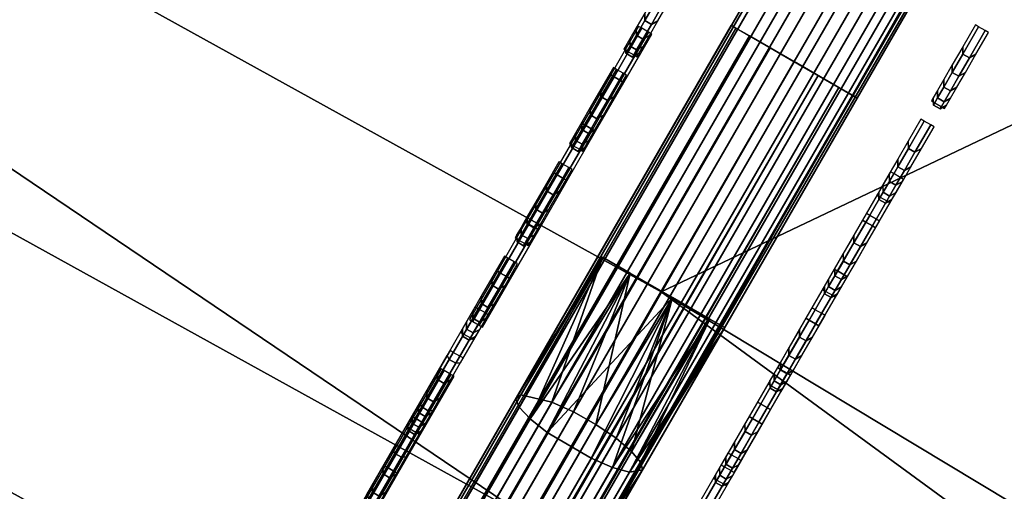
# Model space of a CAD drawing. Header units: inches. Extents: x 0 to 54.6, y -45.5 to 0.
# Tile 186 of 256: x 26.765 to 27.441, y -16.015 to -15.691. Entities that reach past the tile are written whole.
import ezdxf

# ---------------------------------------------------------------- set-up
doc = ezdxf.new("R2010")
doc.units = ezdxf.units.IN
doc.header["$LTSCALE"] = 0.03937
doc.header["$MEASUREMENT"] = 0
for name, color, linetype in [('A-FURN-3-ST', 151, 'Continuous'), ('A-FURN-3-ST-BK', 151, 'Continuous'), ('A-FURN-3-ST-SEAM', 250, 'Continuous'), ('A-FURN-3-STITCH', 15, 'Continuous')]:
    doc.layers.add(name, color=color, linetype=linetype)

msp = doc.modelspace()

# ---------------------------------------------------------------- meshes
at = {"layer": 'A-FURN-3-ST'}
mesh = msp.add_polyface(dxfattribs=at)
corners = [(23.06288, -10.27329, 18), (22.42843, -9.6913, 17.96252), (21.09185, -9.45435, 18), (20.50521, -8.92238, 17.96252), (19.09181, -8.70907, 18), (22.68746, -9.07564, 17.45), (20.74202, -8.29784, 17.45), (20.68004, -8.4613, 17.67782), (22.61967, -9.23677, 17.67782), (20.59927, -8.67431, 17.85263), (22.53132, -9.44676, 17.85263), (22.55095, -9.40077, 5), (20.6173, -8.62768, 5), (22.62509, -9.22438, 5.03806), (36.77916, -17.95873, 5), (16.28724, -31.45676, 5), (14.78857, -30.72697, 5), (28.16861, -12.12808, 5), (13.25729, -30.06834, 5), (26.32902, -11.1521, 5), (24.45566, -10.2426, 5), (11.69678, -29.48231, 5), (10.11049, -28.97019, 5), (18.65722, -7.92432, 5), (8.5019, -28.53309, 5), (16.67321, -7.29159, 5), (6.87457, -28.17199, 5), (14.66782, -6.73031, 5), (12.64362, -6.2412, 5), (5.23208, -27.88768, 5), (10.6032, -5.82488, 5), (8.54918, -5.48188, 5), (3.57805, -27.68078, 5), (6.4842, -5.21265, 5), (16.56218, -30.92346, 18), (30.60332, -14.26152, 18), (15.03782, -30.18119, 18), (26.9071, -12.12751, 18), (13.48029, -29.51132, 18), (25.00218, -11.16475, 18), (11.89303, -28.91531, 18), (10.27953, -28.39449, 18), (8.64336, -27.95, 18), (17.06551, -8.03846, 18), (15.01574, -7.44345, 18), (6.98812, -27.58283, 18), (12.94532, -6.92486, 18), (5.31747, -27.29377, 18), (10.85708, -6.4834, 18), (8.75392, -6.11967, 18), (3.63509, -27.08348, 18), (6.63871, -5.83419, 18)]
mesh.append_faces([[corners[k] for k in face] for face in [(0, 1, 2), (2, 1, 3), (2, 3, 4), (5, 6, 7, 8), (8, 7, 9, 10), (10, 9, 3, 1), (11, 12, 13), (14, 15, 16), (17, 16, 18), (17, 18, 19), (19, 18, 20), (20, 18, 21), (20, 21, 11), (11, 21, 22), (11, 22, 12), (12, 22, 23), (23, 22, 24), (23, 24, 25), (25, 24, 26), (25, 26, 27), (27, 26, 28), (28, 26, 29), (28, 29, 30), (30, 29, 31), (31, 29, 32), (31, 32, 33), (34, 35, 36), (36, 37, 38), (38, 37, 39), (38, 39, 40), (40, 39, 0), (40, 0, 2), (40, 2, 41), (41, 2, 4), (41, 4, 42), (42, 4, 43), (42, 43, 44), (42, 44, 45), (45, 44, 46), (45, 46, 47), (47, 46, 48), (47, 48, 49), (47, 49, 50), (50, 49, 51)]])
mesh = msp.add_polyface(dxfattribs=at)
corners = [(39.06533, -20.74006, 18), (38.16059, -19.54172, 17.96252), (37.47142, -19.32054, 18), (36.57999, -18.20316, 17.96252), (35.82597, -17.9611, 18), (38.67381, -18.95725, 17.1847), (38.69854, -18.92909, 16.9), (37.07195, -17.60069, 17.1847), (38.6013, -19.03983, 17.45), (37.00245, -17.68581, 17.45), (36.89188, -17.82121, 17.67782), (38.48596, -19.17118, 17.67782), (36.74779, -17.99767, 17.85263), (38.33564, -19.34237, 17.85263), (38.69854, -18.92909, 5.5), (37.09566, -17.57166, 16.9), (38.67335, -18.95762, 5.30866), (37.09566, -17.57166, 5.5), (38.36833, -19.30453, 5), (36.90024, -17.81057, 5.03806), (38.49465, -19.16082, 5.03806), (20.55498, -34.05621, 5), (19.17363, -33.12322, 5), (50.23391, -33.70876, 5), (17.75, -32.2561, 5), (49.15289, -31.92886, 5), (16.28724, -31.45676, 5), (48.00884, -30.18881, 5), (46.80321, -28.49085, 5), (45.53756, -26.83713, 5), (44.21351, -25.2298, 5), (42.83275, -23.67091, 5), (41.39707, -22.16245, 5), (39.90829, -20.70637, 5), (36.77916, -17.95873, 5), (14.78857, -30.72697, 5), (35.14282, -16.67069, 5), (33.46141, -15.44207, 5), (31.73709, -14.27445, 5), (29.97207, -13.16931, 5), (28.16861, -12.12808, 5), (20.90301, -33.56747, 18), (49.71429, -34.00877, 18), (19.49801, -32.61847, 18), (48.60507, -32.18524, 18), (18.05, -31.73648, 18), (16.56218, -30.92346, 18), (47.429, -30.4041, 18), (46.18769, -28.6678, 18), (44.88285, -26.97872, 18), (43.51627, -25.33919, 18), (42.08984, -23.75146, 18), (40.60551, -22.21771, 18), (34.13123, -16.66361, 18), (32.38955, -15.42985, 18), (30.60332, -14.26152, 18), (15.03782, -30.18119, 18), (28.775, -13.16024, 18), (26.9071, -12.12751, 18)]
mesh.append_faces([[corners[k] for k in face] for face in [(0, 1, 2), (2, 1, 3), (2, 3, 4), (5, 6, 7), (8, 9, 10, 11), (11, 10, 12, 13), (13, 12, 3, 1), (6, 14, 15), (14, 16, 17), (18, 19, 20), (21, 22, 23), (23, 22, 24), (25, 24, 26), (25, 26, 27), (27, 26, 28), (28, 26, 29), (29, 26, 30), (30, 26, 31), (31, 26, 32), (32, 26, 33), (33, 26, 18), (18, 26, 34), (34, 35, 36), (36, 35, 37), (37, 35, 38), (38, 35, 39), (39, 35, 40), (41, 42, 43), (43, 44, 45), (45, 44, 46), (46, 44, 47), (46, 47, 48), (48, 49, 46), (46, 49, 50), (46, 50, 51), (51, 52, 46), (46, 52, 0), (46, 0, 2), (2, 4, 46), (46, 4, 53), (46, 53, 54), (54, 55, 46), (56, 55, 57), (56, 57, 58)]])
at = {"layer": 'A-FURN-3-ST-BK'}
mesh = msp.add_polyface(dxfattribs=at)
corners = [(24.66544, -9.78874, 16.9), (26.53814, -10.73955, 17.1847), (24.64968, -9.82274, 17.1847), (22.74413, -8.9396, 16.9), (26.48839, -10.83753, 17.45), (24.60347, -9.92244, 17.45), (22.68698, -9.07544, 17.45), (22.7296, -8.97415, 17.1847), (26.40924, -10.9934, 17.67782), (24.52995, -10.08104, 17.67782), (22.61919, -9.23657, 17.67782), (26.18597, -11.43307, 17.96252), (25.00218, -11.16475, 18), (24.32257, -10.52843, 17.96252), (23.06288, -10.27329, 18), (26.30609, -11.19653, 17.85263), (24.43414, -10.28774, 17.85263), (26.9071, -12.12751, 18), (25.4405, -14.90244, 18), (23.64037, -13.99258, 18), (25.3561, -15.06201, 18.03372), (23.56194, -14.15516, 18.03372), (24.22858, -14.81855, 18.6363), (23.42408, -14.44096, 18.45343), (25.20774, -15.3425, 18.45343), (26.06247, -15.78535, 18.6363), (25.2313, -15.29795, 18.27683), (23.44597, -14.39557, 18.27683), (25.28308, -15.20005, 18.13035), (23.49409, -14.29582, 18.13035), (26.9247, -12.09404, 31.54521), (25.01845, -11.13062, 31.54521), (22.35888, -13.92296, 18.6363), (24.8729, -9.34013, 32.96589), (26.94519, -9.93737, 33), (25.02758, -9.00643, 33), (24.72349, -9.66245, 32.86472), (24.58446, -9.96239, 32.69994), (26.46812, -10.87685, 32.69994), (26.61781, -10.58208, 32.86472), (22.66926, -9.11597, 32.69994), (22.555, -9.38757, 32.47717), (24.46055, -10.22972, 32.47717), (26.33471, -11.13958, 32.47717), (24.35597, -10.45533, 32.20401), (26.22213, -11.36129, 32.20401), (24.27431, -10.6315, 31.88978), (26.13421, -11.53443, 31.88978), (23.07779, -10.23855, 31.54521), (24.77058, -9.56192, 5), (26.61171, -10.59468, 5.03349), (24.71801, -9.67533, 5.03349), (24.67953, -9.75835, 5.125), (26.55511, -10.70613, 5.25), (24.66544, -9.78874, 5.25), (22.75712, -8.90873, 5.125), (26.55511, -10.70613, 16.9), (22.74413, -8.9396, 5.25)]
mesh.append_faces([[corners[k] for k in face] for face in [(0, 1, 2), (0, 2, 3), (1, 4, 5, 2), (2, 5, 6, 7), (4, 8, 9, 5), (5, 9, 10, 6), (11, 12, 13), (13, 12, 14), (15, 11, 13, 16), (8, 15, 16, 9), (17, 18, 19), (17, 19, 12), (18, 20, 19), (19, 20, 21), (22, 23, 24), (22, 24, 25), (26, 24, 23, 27), (28, 26, 27, 29), (20, 28, 29, 21), (22, 30, 31), (22, 31, 32), (33, 34, 35), (36, 37, 38, 39), (40, 41, 42, 37), (37, 42, 43, 38), (42, 44, 45, 43), (44, 46, 47, 45), (46, 48, 31), (46, 31, 47), (49, 50, 51), (52, 53, 54), (52, 54, 55), (54, 56, 0), (54, 0, 57)]])
mesh = msp.add_polyface(dxfattribs=at)
corners = [(28.41072, -11.69061, 16.9), (30.21056, -12.77302, 17.1847), (28.39256, -11.7234, 17.1847), (30.15392, -12.86719, 17.45), (30.06382, -13.01699, 17.67782), (28.25465, -11.97247, 17.67782), (28.33933, -11.81954, 17.45), (29.80965, -13.43956, 17.96252), (28.775, -13.16024, 18), (28.01578, -12.40387, 17.96252), (26.9071, -12.12751, 18), (29.94639, -13.21221, 17.85263), (28.14429, -12.17177, 17.85263), (30.60332, -14.26152, 18), (28.93346, -16.9191, 18), (27.20567, -15.87839, 18), (25.4405, -14.90244, 18), (28.83747, -17.07198, 18.03372), (27.11542, -16.03472, 18.03372), (25.3561, -15.06201, 18.03372), (26.06247, -15.78535, 18.6363), (25.20774, -15.3425, 18.45343), (26.95676, -16.30952, 18.45343), (27.85785, -16.82191, 18.6363), (28.66874, -17.3407, 18.45343), (29.61207, -17.92671, 18.6363), (28.69554, -17.29803, 18.27683), (26.98196, -16.26588, 18.27683), (25.2313, -15.29795, 18.27683), (28.75443, -17.20423, 18.13035), (27.03733, -16.16997, 18.13035), (25.28308, -15.20005, 18.13035), (30.6235, -14.22955, 31.54521), (28.7939, -13.1275, 31.54521), (26.9247, -12.09404, 31.54521), (24.22858, -14.81855, 18.6363), (28.31782, -11.85819, 32.69994), (28.17509, -12.11597, 32.47717), (29.97932, -13.15764, 32.47717), (30.13119, -12.90514, 32.69994), (28.05464, -12.33351, 32.20401), (29.85115, -13.37072, 32.20401), (27.96057, -12.50339, 31.88978), (29.75106, -13.53713, 31.88978), (26.13421, -11.53443, 31.88978)]
mesh.append_faces([[corners[k] for k in face] for face in [(0, 1, 2), (3, 4, 5, 6), (7, 8, 9), (9, 8, 10), (11, 7, 9, 12), (4, 11, 12, 5), (13, 14, 15), (13, 15, 8), (8, 15, 16), (8, 16, 10), (14, 17, 15), (15, 17, 18), (15, 18, 16), (16, 18, 19), (20, 21, 22), (20, 22, 23), (23, 22, 24), (23, 24, 25), (26, 24, 22, 27), (27, 22, 21, 28), (29, 26, 27, 30), (30, 27, 28, 31), (17, 29, 30, 18), (18, 30, 31, 19), (23, 32, 33), (23, 33, 20), (20, 33, 34), (20, 34, 35), (36, 37, 38, 39), (37, 40, 41, 38), (40, 42, 43, 41), (44, 34, 42), (42, 34, 33), (42, 33, 43)]])
at = {"layer": 'A-FURN-3-ST-SEAM'}
mesh = msp.add_polyface(dxfattribs=at)
corners = [(27.5672, -15.2832, 22.95275), (27.53745, -15.26458, 22.95239), (26.92639, -16.32298, 18.64913), (26.95614, -16.34159, 18.64948), (27.21341, -15.88236, 17.95076), (27.12728, -15.97502, 17.96829), (27.18424, -15.86552, 17.9567), (27.11547, -15.96568, 17.97772), (27.1652, -15.85453, 17.9829), (27.10809, -15.95764, 17.99183), (27.10583, -15.95186, 18.00856), (26.92015, -16.27346, 18.63783), (26.91609, -16.29019, 18.64252), (27.52716, -15.2318, 22.94579), (27.53121, -15.21507, 22.9411), (27.54111, -15.20111, 22.93626), (26.93005, -16.2595, 18.633), (27.10921, -15.94919, 18.0258), (27.1652, -15.85453, 18.0171), (27.13054, -15.9542, 18.05308), (27.18424, -15.86552, 18.0433), (26.99501, -16.25663, 18.62306), (26.9792, -16.24864, 18.62334), (27.59027, -15.19025, 22.92661), (27.60607, -15.19824, 22.92633), (27.62428, -15.2277, 22.93099), (27.62513, -15.24497, 22.93512), (27.01406, -16.30337, 18.63185), (27.01322, -16.28609, 18.62772), (27.61976, -15.26117, 22.93986), (27.23906, -15.89717, 18.03214), (27.21341, -15.88236, 18.04924), (27.18528, -15.98808, 18.0446), (27.0067, -16.26982, 18.62465), (27.61776, -15.21143, 22.92791), (27.16079, -15.96949, 18.06121), (27.17207, -15.99909, 17.97497), (27.23906, -15.89717, 17.96786), (27.60136, -15.27891, 22.94684), (27.0087, -16.31956, 18.6366), (27.57275, -15.18828, 22.92861), (26.96168, -16.24667, 18.62535), (27.5292, -15.24907, 22.94975), (26.91814, -16.30746, 18.64648), (27.58476, -15.28428, 22.95052), (26.9737, -16.34268, 18.64725), (26.9903, -16.33731, 18.64357), (27.24919, -15.90302, 18)]
mesh.append_faces([[corners[k] for k in face] for face in [(0, 1, 2, 3), (4, 5, 6), (6, 7, 8), (8, 7, 9), (8, 9, 10), (11, 12, 13, 14), (14, 15, 16, 11), (10, 17, 18), (18, 17, 19), (18, 19, 20), (21, 22, 23, 24), (25, 26, 27, 28), (29, 27, 26), (30, 31, 32), (28, 33, 34, 25), (35, 31, 20), (18, 8, 10), (36, 4, 37), (38, 39, 29), (24, 34, 33, 21), (40, 23, 22, 41), (15, 40, 41, 16), (42, 13, 12, 43), (1, 42, 43, 2), (44, 0, 3, 45), (38, 44, 45, 46)]])
mesh.append_faces([[corners[k] for k in face] for face in [(18, 6, 8)]], dxfattribs={"vtx0": -1})
mesh.append_faces([[corners[k] for k in face] for face in [(30, 37, 31), (31, 4, 20), (20, 6, 18)]], dxfattribs={"vtx0": -1, "vtx1": -1})
mesh.append_faces([[corners[k] for k in face] for face in [(31, 37, 4), (20, 4, 6)]], dxfattribs={"vtx0": -1, "vtx2": -1})
mesh.append_faces([[corners[k] for k in face] for face in [(47, 37, 30)]], dxfattribs={"vtx1": -1})
mesh = msp.add_polyface(dxfattribs=at)
corners = [(27.09741, -16.0969, 18.01022), (27.06733, -16.07887, 18.01138), (27.12728, -15.97502, 17.96829), (27.1575, -15.99281, 17.96702), (27.21341, -15.88236, 17.95076), (27.18424, -15.86552, 17.9567), (27.11547, -15.96568, 17.97772), (27.10583, -15.95186, 18.00856), (27.10809, -15.95764, 17.99183), (27.05079, -16.05689, 18.03301), (27.05041, -16.04783, 18.04839), (27.05574, -16.0418, 18.06424), (27.10921, -15.94919, 18.0258), (27.18424, -15.86552, 18.0433), (27.13054, -15.9542, 18.05308), (27.14536, -15.96085, 18.06022), (27.16079, -15.96949, 18.06121), (27.09577, -16.04674, 18.09586), (27.11131, -16.05518, 18.09678), (27.13393, -16.07702, 18.08151), (27.13867, -16.08753, 18.06798), (27.19168, -15.99572, 18.02988), (27.18528, -15.98808, 18.0446), (27.23906, -15.89717, 18.03214), (27.24919, -15.90302, 18), (27.19272, -16.00083, 18.01295), (27.13779, -16.09596, 18.05243), (27.0087, -16.31956, 18.6366), (27.01406, -16.30337, 18.63185), (27.61976, -15.26117, 22.93986), (27.21341, -15.88236, 18.04924), (27.17461, -15.97898, 18.05557), (27.1245, -16.06578, 18.09159), (27.17207, -15.99909, 17.97497), (27.23906, -15.89717, 17.96786), (27.18371, -16.00231, 17.98808), (27.12599, -16.10228, 18.02957), (26.9903, -16.33731, 18.64357), (27.60136, -15.27891, 22.94684), (27.03529, -16.11918, 18.14788), (27.05163, -16.12319, 18.1535), (27.08015, -16.04149, 18.0893), (27.00814, -16.12424, 18.12639), (27.05658, -16.06768, 18.02005), (27.11286, -16.10163, 18.01752)]
mesh.append_faces([[corners[k] for k in face] for face in [(0, 1, 2, 3), (3, 2, 4), (5, 2, 6), (7, 8, 9, 10), (10, 11, 12, 7), (13, 14, 15), (13, 15, 16), (16, 15, 17, 18), (19, 20, 21, 22), (22, 21, 23), (23, 21, 24), (24, 21, 25), (25, 21, 26), (26, 21, 20), (27, 28, 29), (22, 30, 31), (22, 31, 32, 19), (31, 30, 16), (3, 4, 33), (33, 34, 35), (35, 34, 24), (35, 24, 25), (35, 25, 36), (36, 25, 26), (37, 27, 38), (18, 32, 31, 16), (39, 40, 17, 41), (41, 17, 15, 14), (42, 39, 41, 11), (11, 41, 14, 12), (43, 9, 8, 6), (1, 43, 6, 2), (44, 0, 3, 33), (36, 44, 33, 35)]])
mesh = msp.add_polyface(dxfattribs=at)
corners = [(27.33694, -15.74342, 17.98086), (27.32753, -15.73798, 17.96462), (27.34024, -15.74532, 18), (27.31348, -15.72987, 17.95379), (27.29691, -15.7203, 17.95), (27.28034, -15.71074, 17.95382), (27.2663, -15.70263, 17.96466), (27.25692, -15.69722, 17.98089), (27.25364, -15.69532, 18.00002), (27.25694, -15.69723, 18.01915), (27.26633, -15.70265, 18.03537), (27.28038, -15.71076, 18.0462), (27.29695, -15.72032, 18.05), (27.31351, -15.72989, 18.04619), (27.32756, -15.738, 18.03535), (27.33694, -15.74342, 18.01913), (21.66844, -25.56916, 18), (21.63856, -25.5519, 18.04716), (21.6522, -25.55978, 18.039), (21.66233, -25.56563, 18.02554), (21.60819, -25.53437, 18.04586), (21.58207, -25.51929, 18.00452), (21.58627, -25.52172, 18.02169), (21.59528, -25.52692, 18.03618), (21.58345, -25.52009, 17.98681), (21.63092, -25.5475, 17.95046), (21.61561, -25.53865, 17.95149), (21.60162, -25.53058, 17.95881), (21.6454, -25.55585, 17.95626), (21.66545, -25.56743, 17.98263), (21.65734, -25.56275, 17.96752)]
mesh.append_faces([[corners[k] for k in face] for face in [(0, 1, 2), (2, 15, 16), (12, 17, 13), (13, 18, 14), (14, 19, 15), (12, 11, 20), (21, 22, 9), (9, 22, 10), (10, 22, 23), (10, 23, 11), (9, 8, 21), (21, 8, 24), (3, 25, 4), (4, 26, 5), (5, 27, 6), (6, 24, 7), (7, 24, 8), (3, 1, 28), (2, 29, 0), (0, 30, 1)]])
mesh.append_faces([[corners[k] for k in face] for face in [(2, 3, 4), (2, 5, 6), (2, 6, 7), (7, 9, 10), (7, 10, 11), (7, 12, 13), (7, 13, 14), (7, 15, 2)]], dxfattribs={"vtx0": -1, "vtx2": -1})
mesh.append_faces([[corners[k] for k in face] for face in [(8, 9, 7)]], dxfattribs={"vtx1": -1})
mesh.append_faces([[corners[k] for k in face] for face in [(4, 5, 2), (11, 12, 7), (14, 15, 7)]], dxfattribs={"vtx1": -1, "vtx2": -1})
mesh.append_faces([[corners[k] for k in face] for face in [(2, 1, 3)]], dxfattribs={"vtx2": -1})
mesh = msp.add_polyface(dxfattribs=at)
corners = [(21.66844, -25.56916, 18), (27.33694, -15.74342, 18.01913), (21.66233, -25.56563, 18.02554), (19.88087, -28.66532, 18), (19.87476, -28.66179, 18.02554), (18.0933, -31.76148, 18), (19.82062, -28.63053, 18.04586), (19.85099, -28.64807, 18.04716), (21.63856, -25.5519, 18.04716), (21.60819, -25.53437, 18.04586), (27.29695, -15.72032, 18.05), (27.31351, -15.72989, 18.04619), (21.6522, -25.55978, 18.039), (27.32756, -15.738, 18.03535), (27.28038, -15.71076, 18.0462), (21.59528, -25.52692, 18.03618), (19.80771, -28.62308, 18.03618), (18.00693, -31.71161, 18.00452), (18.01113, -31.71404, 18.02169), (19.7987, -28.61788, 18.02169), (19.7945, -28.61545, 18.00452), (21.58627, -25.52172, 18.02169), (21.58207, -25.51929, 18.00452), (21.58345, -25.52009, 17.98681), (19.79588, -28.61625, 17.98681), (18.00831, -31.71241, 17.98681), (19.85783, -28.65202, 17.95626), (19.84335, -28.64366, 17.95046), (21.63092, -25.5475, 17.95046), (21.6454, -25.55585, 17.95626), (27.31348, -15.72987, 17.95379), (27.29691, -15.7203, 17.95), (21.61561, -25.53865, 17.95149), (27.28034, -15.71074, 17.95382), (21.60162, -25.53058, 17.95881), (27.2663, -15.70263, 17.96466), (27.32753, -15.73798, 17.96462), (21.65734, -25.56275, 17.96752), (19.86977, -28.65891, 17.96752), (18.09031, -31.75976, 17.98263), (19.87788, -28.66359, 17.98263), (21.66545, -25.56743, 17.98263), (27.34024, -15.74532, 18), (27.33694, -15.74342, 17.98086), (19.82804, -28.63482, 17.95149), (19.81405, -28.62674, 17.95881), (19.86463, -28.65594, 18.039)]
mesh.append_faces([[corners[k] for k in face] for face in [(0, 1, 2), (0, 2, 3), (3, 2, 4), (3, 4, 5), (6, 7, 8, 9), (9, 8, 10), (11, 8, 12), (13, 12, 2), (9, 14, 15), (9, 15, 16, 6), (17, 18, 19, 20), (20, 19, 21, 22), (22, 23, 24, 20), (20, 24, 25, 17), (26, 27, 28, 29), (29, 28, 30), (31, 28, 32), (33, 32, 34), (35, 34, 23), (29, 36, 37), (29, 37, 38, 26), (3, 39, 40), (3, 40, 0), (0, 40, 41), (0, 41, 42), (43, 41, 37), (38, 37, 41, 40), (32, 28, 27, 44), (24, 23, 34, 45), (45, 34, 32, 44), (16, 15, 21, 19), (4, 2, 12, 46), (46, 12, 8, 7)]])
at = {"layer": 'A-FURN-3-STITCH'}
mesh = msp.add_polymesh((7, 4), dxfattribs=at)
for k, corner in enumerate([(27.18, -15.71176, 20.78358), (27.18227, -15.71303, 20.78357), (27.18678, -15.71564, 20.78357), (27.18902, -15.71696, 20.78358), (27.1813, -15.70951, 20.8226), (27.18137, -15.71458, 20.82377), (27.18588, -15.71718, 20.82377), (27.19032, -15.71471, 20.8226), (27.18412, -15.70462, 20.86129), (27.1842, -15.70969, 20.86246), (27.18871, -15.71229, 20.86246), (27.19314, -15.70982, 20.86129), (27.18845, -15.69711, 20.89942), (27.18853, -15.70219, 20.90059), (27.19304, -15.70479, 20.90059), (27.19747, -15.70232, 20.89942), (27.19427, -15.68704, 20.93675), (27.19434, -15.69212, 20.93792), (27.19885, -15.69472, 20.93792), (27.20328, -15.69225, 20.93675), (27.20152, -15.67447, 20.97306), (27.2016, -15.67954, 20.97423), (27.20611, -15.68215, 20.97423), (27.21054, -15.67968, 20.97306), (27.21018, -15.65947, 21.00811), (27.21241, -15.66082, 21.00813), (27.21692, -15.66342, 21.00813), (27.2192, -15.66468, 21.00811)]):
    mesh.set_mesh_vertex(divmod(k, 4), corner)
mesh = msp.add_polymesh((7, 4), dxfattribs=at)
for k, corner in enumerate([(27.07386, -15.89746, 18.00005), (27.07612, -15.89876, 18.00003), (27.08063, -15.90137, 18.00003), (27.08288, -15.90267, 18.00005), (27.09304, -15.86425, 18.00768), (27.09529, -15.86555, 18.01219), (27.0998, -15.86815, 18.01219), (27.10206, -15.86946, 18.00768), (27.11245, -15.83062, 18.01227), (27.11471, -15.83192, 18.01678), (27.11922, -15.83453, 18.01678), (27.12147, -15.83583, 18.01227), (27.13199, -15.79678, 18.01381), (27.13424, -15.79808, 18.01832), (27.13875, -15.80069, 18.01832), (27.14101, -15.80199, 18.01381), (27.15152, -15.76295, 18.01227), (27.15378, -15.76425, 18.01678), (27.15829, -15.76685, 18.01678), (27.16054, -15.76815, 18.01227), (27.17094, -15.72932, 18.00768), (27.17319, -15.73062, 18.01219), (27.1777, -15.73322, 18.01219), (27.17996, -15.73453, 18.00768), (27.19011, -15.6961, 18.00005), (27.19237, -15.69741, 18.00011), (27.19688, -15.70001, 18.00011), (27.19913, -15.70131, 18.00005)]):
    mesh.set_mesh_vertex(divmod(k, 4), corner)
mesh = msp.add_polymesh((7, 4), dxfattribs=at)
for k, corner in enumerate([(27.39121, -15.7473, 21.04705), (27.39348, -15.74858, 21.04704), (27.39799, -15.75118, 21.04704), (27.40023, -15.75251, 21.04705), (27.39251, -15.74505, 21.08606), (27.39259, -15.75013, 21.08723), (27.3971, -15.75273, 21.08723), (27.40153, -15.75026, 21.08606), (27.39534, -15.74016, 21.12475), (27.39541, -15.74524, 21.12592), (27.39992, -15.74784, 21.12592), (27.40436, -15.74537, 21.12475), (27.39967, -15.73266, 21.16288), (27.39974, -15.73773, 21.16405), (27.40425, -15.74034, 21.16405), (27.40869, -15.73787, 21.16288), (27.40548, -15.72259, 21.20022), (27.40556, -15.72766, 21.20139), (27.41007, -15.73027, 21.20139), (27.4145, -15.7278, 21.20022), (27.41274, -15.71002, 21.23652), (27.41282, -15.71509, 21.23769), (27.41733, -15.71769, 21.23769), (27.42176, -15.71523, 21.23652), (27.4214, -15.69502, 21.27158), (27.42363, -15.69636, 21.27159), (27.42814, -15.69897, 21.27159), (27.43042, -15.70022, 21.27158)]):
    mesh.set_mesh_vertex(divmod(k, 4), corner)
mesh = msp.add_polymesh((7, 4), dxfattribs=at)
for k, corner in enumerate([(27.14259, -15.77656, 20.52012), (27.14485, -15.77783, 20.52011), (27.14936, -15.78044, 20.52011), (27.15161, -15.78176, 20.52012), (27.14388, -15.77431, 20.55913), (27.14396, -15.77938, 20.5603), (27.14847, -15.78198, 20.5603), (27.1529, -15.77951, 20.55913), (27.14671, -15.76942, 20.59782), (27.14679, -15.77449, 20.59899), (27.15129, -15.77709, 20.59899), (27.15573, -15.77462, 20.59782), (27.15104, -15.76191, 20.63595), (27.15112, -15.76699, 20.63712), (27.15563, -15.76959, 20.63712), (27.16006, -15.76712, 20.63595), (27.15685, -15.75184, 20.67329), (27.15693, -15.75692, 20.67446), (27.16144, -15.75952, 20.67446), (27.16587, -15.75705, 20.67329), (27.16411, -15.73927, 20.70959), (27.16419, -15.74434, 20.71076), (27.1687, -15.74695, 20.71076), (27.17313, -15.74448, 20.70959), (27.17277, -15.72427, 20.74465), (27.175, -15.72562, 20.74466), (27.17951, -15.72822, 20.74466), (27.18179, -15.72948, 20.74465)]):
    mesh.set_mesh_vertex(divmod(k, 4), corner)
mesh = msp.add_polymesh((7, 4), dxfattribs=at)
for k, corner in enumerate([(27.3538, -15.8121, 20.78358), (27.35607, -15.81338, 20.78357), (27.36058, -15.81598, 20.78357), (27.36282, -15.81731, 20.78358), (27.3551, -15.80985, 20.8226), (27.35518, -15.81493, 20.82377), (27.35969, -15.81753, 20.82377), (27.36412, -15.81506, 20.8226), (27.35792, -15.80496, 20.86129), (27.358, -15.81004, 20.86246), (27.36251, -15.81264, 20.86246), (27.36694, -15.81017, 20.86129), (27.36226, -15.79746, 20.89942), (27.36233, -15.80253, 20.90059), (27.36684, -15.80514, 20.90059), (27.37128, -15.80267, 20.89942), (27.36807, -15.78739, 20.93675), (27.36815, -15.79246, 20.93792), (27.37266, -15.79507, 20.93792), (27.37709, -15.7926, 20.93675), (27.37533, -15.77482, 20.97306), (27.37541, -15.77989, 20.97423), (27.37992, -15.78249, 20.97423), (27.38435, -15.78002, 20.97306), (27.38399, -15.75982, 21.00811), (27.38622, -15.76116, 21.00813), (27.39073, -15.76377, 21.00813), (27.39301, -15.76502, 21.00811)]):
    mesh.set_mesh_vertex(divmod(k, 4), corner)
mesh = msp.add_polymesh((7, 4), dxfattribs=at)
for k, corner in enumerate([(27.10517, -15.84135, 20.25665), (27.10744, -15.84263, 20.25664), (27.11195, -15.84524, 20.25664), (27.11419, -15.84656, 20.25665), (27.10647, -15.83911, 20.29567), (27.10655, -15.84418, 20.29684), (27.11106, -15.84678, 20.29684), (27.11549, -15.84431, 20.29567), (27.1093, -15.83422, 20.33436), (27.10937, -15.83929, 20.33553), (27.11388, -15.84189, 20.33553), (27.11832, -15.83942, 20.33436), (27.11363, -15.82671, 20.37249), (27.1137, -15.83179, 20.37366), (27.11821, -15.83439, 20.37366), (27.12265, -15.83192, 20.37249), (27.11944, -15.81664, 20.40982), (27.11952, -15.82172, 20.41099), (27.12403, -15.82432, 20.41099), (27.12846, -15.82185, 20.40982), (27.1267, -15.80407, 20.44613), (27.12678, -15.80914, 20.4473), (27.13129, -15.81175, 20.4473), (27.13572, -15.80928, 20.44613), (27.13536, -15.78907, 20.48118), (27.13759, -15.79042, 20.4812), (27.1421, -15.79302, 20.4812), (27.14438, -15.79428, 20.48118)]):
    mesh.set_mesh_vertex(divmod(k, 4), corner)
mesh = msp.add_polymesh((7, 4), dxfattribs=at)
for k, corner in enumerate([(27.24679, -15.9973, 18.00005), (27.24904, -15.9986, 18.00003), (27.25355, -16.00121, 18.00003), (27.25581, -16.00251, 18.00005), (27.26596, -15.96409, 18.00768), (27.26822, -15.96539, 18.01219), (27.27273, -15.96799, 18.01219), (27.27498, -15.9693, 18.00768), (27.28538, -15.93046, 18.01227), (27.28763, -15.93176, 18.01678), (27.29214, -15.93436, 18.01678), (27.2944, -15.93567, 18.01227), (27.30491, -15.89662, 18.01381), (27.30717, -15.89792, 18.01832), (27.31168, -15.90053, 18.01832), (27.31393, -15.90183, 18.01381), (27.32445, -15.86279, 18.01227), (27.3267, -15.86409, 18.01678), (27.33121, -15.86669, 18.01678), (27.33347, -15.86799, 18.01227), (27.34387, -15.82916, 18.00768), (27.34612, -15.83046, 18.01219), (27.35063, -15.83306, 18.01219), (27.35288, -15.83436, 18.00768), (27.36304, -15.79594, 18.00005), (27.3653, -15.79725, 18.00011), (27.36981, -15.79985, 18.00011), (27.37206, -15.80115, 18.00005)]):
    mesh.set_mesh_vertex(divmod(k, 4), corner)
mesh = msp.add_polymesh((7, 4), dxfattribs=at)
for k, corner in enumerate([(27.31639, -15.8769, 20.52012), (27.31866, -15.87818, 20.52011), (27.32317, -15.88078, 20.52011), (27.32541, -15.88211, 20.52012), (27.31769, -15.87465, 20.55913), (27.31777, -15.87973, 20.5603), (27.32228, -15.88233, 20.5603), (27.32671, -15.87986, 20.55913), (27.32051, -15.86976, 20.59782), (27.32059, -15.87484, 20.59899), (27.3251, -15.87744, 20.59899), (27.32953, -15.87497, 20.59782), (27.32484, -15.86226, 20.63595), (27.32492, -15.86733, 20.63712), (27.32943, -15.86994, 20.63712), (27.33386, -15.86747, 20.63595), (27.33066, -15.85219, 20.67329), (27.33073, -15.85726, 20.67446), (27.33524, -15.85987, 20.67446), (27.33968, -15.8574, 20.67329), (27.33792, -15.83962, 20.70959), (27.33799, -15.84469, 20.71076), (27.3425, -15.84729, 20.71076), (27.34694, -15.84482, 20.70959), (27.34658, -15.82462, 20.74465), (27.34881, -15.82596, 20.74466), (27.35332, -15.82856, 20.74466), (27.3556, -15.82982, 20.74465)]):
    mesh.set_mesh_vertex(divmod(k, 4), corner)
mesh = msp.add_polymesh((7, 4), dxfattribs=at)
for k, corner in enumerate([(27.06776, -15.90615, 19.99319), (27.07003, -15.90743, 19.99318), (27.07454, -15.91004, 19.99318), (27.07678, -15.91136, 19.99319), (27.06906, -15.90391, 20.0322), (27.06914, -15.90898, 20.03337), (27.07365, -15.91158, 20.03337), (27.07808, -15.90911, 20.0322), (27.07188, -15.89902, 20.07089), (27.07196, -15.90409, 20.07206), (27.07647, -15.90669, 20.07206), (27.0809, -15.90422, 20.07089), (27.07622, -15.89151, 20.10902), (27.07629, -15.89659, 20.11019), (27.0808, -15.89919, 20.11019), (27.08524, -15.89672, 20.10902), (27.08203, -15.88144, 20.14636), (27.08211, -15.88652, 20.14753), (27.08662, -15.88912, 20.14753), (27.09105, -15.88665, 20.14636), (27.08929, -15.86887, 20.18266), (27.08937, -15.87394, 20.18383), (27.09388, -15.87655, 20.18383), (27.09831, -15.87408, 20.18266), (27.09795, -15.85387, 20.21772), (27.10018, -15.85521, 20.21773), (27.10469, -15.85782, 20.21773), (27.10697, -15.85908, 20.21772)]):
    mesh.set_mesh_vertex(divmod(k, 4), corner)
mesh = msp.add_polymesh((7, 4), dxfattribs=at)
for k, corner in enumerate([(27.07779, -15.88878, 18.0046), (27.08005, -15.89007, 18.00462), (27.08456, -15.89268, 18.00462), (27.08681, -15.89399, 18.0046), (27.05857, -15.92207, 18.01175), (27.05999, -15.92482, 18.00756), (27.0645, -15.92743, 18.00756), (27.06759, -15.92728, 18.01175), (27.03969, -15.95478, 18.02189), (27.04111, -15.95753, 18.01771), (27.04562, -15.96013, 18.01771), (27.04871, -15.95998, 18.02189), (27.02127, -15.98669, 18.03497), (27.02268, -15.98944, 18.03078), (27.02719, -15.99204, 18.03078), (27.03029, -15.9919, 18.03497), (27.00341, -16.01762, 18.05089), (27.00483, -16.02037, 18.04671), (27.00934, -16.02297, 18.04671), (27.01243, -16.02282, 18.05089), (26.98623, -16.04737, 18.06957), (26.98765, -16.05012, 18.06538), (26.99216, -16.05272, 18.06538), (26.99525, -16.05257, 18.06957), (26.96984, -16.07576, 18.09088), (26.97209, -16.07708, 18.09083), (26.9766, -16.07968, 18.09083), (26.97886, -16.08097, 18.09088)]):
    mesh.set_mesh_vertex(divmod(k, 4), corner)
mesh = msp.add_polymesh((7, 4), dxfattribs=at)
for k, corner in enumerate([(27.27898, -15.9417, 20.25665), (27.28125, -15.94298, 20.25664), (27.28576, -15.94558, 20.25664), (27.288, -15.94691, 20.25665), (27.28028, -15.93945, 20.29567), (27.28035, -15.94453, 20.29684), (27.28486, -15.94713, 20.29684), (27.2893, -15.94466, 20.29567), (27.2831, -15.93456, 20.33436), (27.28318, -15.93964, 20.33553), (27.28769, -15.94224, 20.33553), (27.29212, -15.93977, 20.33436), (27.28743, -15.92706, 20.37249), (27.28751, -15.93213, 20.37366), (27.29202, -15.93474, 20.37366), (27.29645, -15.93227, 20.37249), (27.29324, -15.91699, 20.40982), (27.29332, -15.92206, 20.41099), (27.29783, -15.92467, 20.41099), (27.30226, -15.9222, 20.40982), (27.3005, -15.90442, 20.44613), (27.30058, -15.90949, 20.4473), (27.30509, -15.91209, 20.4473), (27.30952, -15.90962, 20.44613), (27.30916, -15.88942, 20.48118), (27.31139, -15.89076, 20.4812), (27.3159, -15.89336, 20.4812), (27.31818, -15.89462, 20.48118)]):
    mesh.set_mesh_vertex(divmod(k, 4), corner)
mesh = msp.add_polymesh((7, 4), dxfattribs=at)
for k, corner in enumerate([(27.03035, -15.97095, 19.72972), (27.03262, -15.97223, 19.72971), (27.03713, -15.97484, 19.72971), (27.03937, -15.97616, 19.72972), (27.03165, -15.96871, 19.76874), (27.03173, -15.97378, 19.76991), (27.03624, -15.97638, 19.76991), (27.04067, -15.97391, 19.76874), (27.03447, -15.96382, 19.80743), (27.03455, -15.96889, 19.8086), (27.03906, -15.97149, 19.8086), (27.04349, -15.96902, 19.80743), (27.0388, -15.95631, 19.84556), (27.03888, -15.96139, 19.84673), (27.04339, -15.96399, 19.84673), (27.04782, -15.96152, 19.84556), (27.04462, -15.94624, 19.88289), (27.04469, -15.95132, 19.88406), (27.0492, -15.95392, 19.88406), (27.05364, -15.95145, 19.88289), (27.05188, -15.93367, 19.9192), (27.05195, -15.93874, 19.92037), (27.05646, -15.94135, 19.92037), (27.0609, -15.93888, 19.9192), (27.06054, -15.91867, 19.95425), (27.06277, -15.92001, 19.95427), (27.06728, -15.92262, 19.95427), (27.06956, -15.92388, 19.95425)]):
    mesh.set_mesh_vertex(divmod(k, 4), corner)
mesh = msp.add_polymesh((7, 4), dxfattribs=at)
for k, corner in enumerate([(26.9381, -16.13261, 18.00005), (26.94035, -16.13391, 18.00003), (26.94486, -16.13652, 18.00003), (26.94712, -16.13782, 18.00005), (26.95727, -16.0994, 18.00768), (26.95953, -16.1007, 18.01219), (26.96404, -16.10331, 18.01219), (26.96629, -16.10461, 18.00768), (26.97669, -16.06577, 18.01227), (26.97894, -16.06707, 18.01678), (26.98345, -16.06968, 18.01678), (26.98571, -16.07098, 18.01227), (26.99622, -16.03193, 18.01381), (26.99848, -16.03324, 18.01832), (27.00299, -16.03584, 18.01832), (27.00524, -16.03714, 18.01381), (27.01576, -15.9981, 18.01227), (27.01801, -15.9994, 18.01678), (27.02252, -16.002, 18.01678), (27.02478, -16.00331, 18.01227), (27.03517, -15.96447, 18.00768), (27.03743, -15.96577, 18.01219), (27.04194, -15.96838, 18.01219), (27.04419, -15.96968, 18.00768), (27.05435, -15.93126, 18.00005), (27.0566, -15.93256, 18.00011), (27.06111, -15.93516, 18.00011), (27.06337, -15.93646, 18.00005)]):
    mesh.set_mesh_vertex(divmod(k, 4), corner)
mesh = msp.add_polymesh((7, 4), dxfattribs=at)
for k, corner in enumerate([(27.24157, -16.0065, 19.99319), (27.24383, -16.00778, 19.99318), (27.24834, -16.01038, 19.99318), (27.25059, -16.01171, 19.99319), (27.24286, -16.00425, 20.0322), (27.24294, -16.00933, 20.03337), (27.24745, -16.01193, 20.03337), (27.25188, -16.00946, 20.0322), (27.24569, -15.99936, 20.07089), (27.24576, -16.00444, 20.07206), (27.25027, -16.00704, 20.07206), (27.25471, -16.00457, 20.07089), (27.25002, -15.99186, 20.10902), (27.2501, -15.99693, 20.11019), (27.25461, -15.99954, 20.11019), (27.25904, -15.99707, 20.10902), (27.25583, -15.98179, 20.14636), (27.25591, -15.98686, 20.14753), (27.26042, -15.98947, 20.14753), (27.26485, -15.987, 20.14636), (27.26309, -15.96922, 20.18266), (27.26317, -15.97429, 20.18383), (27.26768, -15.97689, 20.18383), (27.27211, -15.97442, 20.18266), (27.27175, -15.95422, 20.21772), (27.27398, -15.95556, 20.21773), (27.27849, -15.95816, 20.21773), (27.28077, -15.95942, 20.21772)]):
    mesh.set_mesh_vertex(divmod(k, 4), corner)
mesh = msp.add_polymesh((7, 4), dxfattribs=at)
for k, corner in enumerate([(26.99294, -16.03575, 19.46626), (26.99521, -16.03703, 19.46625), (26.99972, -16.03964, 19.46625), (27.00196, -16.04096, 19.46626), (26.99424, -16.03351, 19.50527), (26.99431, -16.03858, 19.50644), (26.99882, -16.04118, 19.50644), (27.00326, -16.03871, 19.50527), (26.99706, -16.02861, 19.54396), (26.99714, -16.03369, 19.54513), (27.00165, -16.03629, 19.54513), (27.00608, -16.03382, 19.54396), (27.00139, -16.02111, 19.58209), (27.00147, -16.02619, 19.58326), (27.00598, -16.02879, 19.58326), (27.01041, -16.02632, 19.58209), (27.0072, -16.01104, 19.61943), (27.00728, -16.01612, 19.6206), (27.01179, -16.01872, 19.6206), (27.01622, -16.01625, 19.61943), (27.01446, -15.99847, 19.65573), (27.01454, -16.00354, 19.6569), (27.01905, -16.00615, 19.6569), (27.02348, -16.00368, 19.65573), (27.02312, -15.98347, 19.69079), (27.02535, -15.98481, 19.6908), (27.02986, -15.98742, 19.6908), (27.03214, -15.98868, 19.69079)]):
    mesh.set_mesh_vertex(divmod(k, 4), corner)
mesh = msp.add_polymesh((7, 4), dxfattribs=at)
for k, corner in enumerate([(27.2516, -15.98913, 18.0046), (27.25386, -15.99042, 18.00462), (27.25837, -15.99302, 18.00462), (27.26062, -15.99433, 18.0046), (27.23238, -16.02242, 18.01175), (27.23379, -16.02517, 18.00756), (27.2383, -16.02777, 18.00756), (27.2414, -16.02763, 18.01175), (27.21349, -16.05512, 18.02189), (27.21491, -16.05787, 18.01771), (27.21942, -16.06048, 18.01771), (27.22251, -16.06033, 18.02189), (27.19507, -16.08703, 18.03497), (27.19649, -16.08979, 18.03078), (27.201, -16.09239, 18.03078), (27.20409, -16.09224, 18.03497), (27.17721, -16.11796, 18.05089), (27.17863, -16.12071, 18.04671), (27.18314, -16.12332, 18.04671), (27.18623, -16.12317, 18.05089), (27.16004, -16.14771, 18.06957), (27.16145, -16.15046, 18.06538), (27.16596, -16.15307, 18.06538), (27.16906, -16.15292, 18.06957), (27.14365, -16.1761, 18.09088), (27.14589, -16.17742, 18.09083), (27.1504, -16.18003, 18.09083), (27.15267, -16.18131, 18.09088)]):
    mesh.set_mesh_vertex(divmod(k, 4), corner)

doc.saveas('drawing.dxf')
